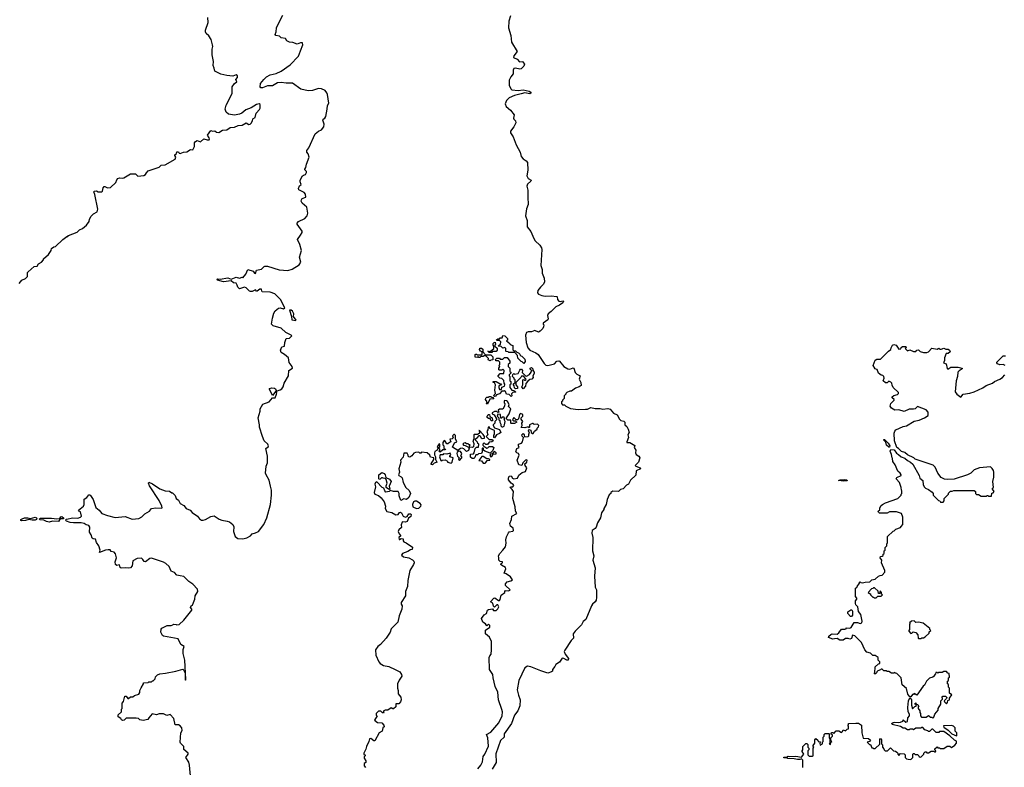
# Model space of a CAD drawing. Extents: x 2240384 to 2404287, y 351326 to 526670.
# Tile 16 of 256: x 2261198 to 2272829, y 380019 to 388850. Entities that reach past the tile are written whole.
import ezdxf

# ---------------------------------------------------------------- set-up
doc = ezdxf.new("R2010")
doc.units = 0

msp = doc.modelspace()

# ---------------------------------------------------------------- linework, layer by layer
at = {"layer": '0CON20XD'}
for points in [[(2263095, 382280), (2263055, 382288), (2263025, 382318), (2262987, 382337), (2262965, 382390), (2262926, 382426), (2262895, 382443), (2262755, 382489), (2262734, 382486), (2262685, 382446), (2262670, 382450), (2262653, 382475), (2262635, 382489), (2262584, 382486), (2262535, 382458), (2262525, 382400), (2262505, 382377), (2262485, 382370), (2262445, 382377), (2262395, 382372), (2262385, 382380), (2262375, 382410), (2262345, 382403), (2262328, 382415), (2262324, 382445), (2262340, 382495), (2262329, 382539), (2262315, 382559), (2262279, 382569), (2262265, 382587), (2262245, 382589), (2262210, 382585), (2262140, 382555), (2262147, 382583), (2262134, 382634), (2262106, 382676), (2262095, 382712), (2262065, 382717), (2262054, 382724), (2262042, 382765), (2262023, 382795), (2262026, 382855), (2262016, 382876), (2261985, 382884), (2261960, 382900), (2261926, 382906), (2261835, 382905), (2261795, 382910), (2261749, 382925), (2261741, 382938), (2261749, 382951), (2261825, 382966), (2261885, 382961), (2261916, 382974), (2261928, 382985), (2261917, 383037), (2261900, 383045), (2261893, 383057), (2261950, 383105), (2261958, 383125), (2261960, 383185), (2261993, 383207), (2262015, 383238), (2262025, 383238), (2262035, 383228), (2262065, 383182), (2262096, 383086), (2262135, 383056), (2262168, 383018), (2262235, 382994), (2262325, 382971), (2262445, 382980), (2262525, 382949), (2262605, 382958), (2262641, 382979), (2262676, 383014), (2262732, 383045), (2262756, 383074), (2262805, 383084), (2262875, 383080), (2262880, 383085), (2262877, 383105), (2262845, 383172), (2262730, 383345), (2262720, 383375), (2262722, 383388), (2262766, 383366), (2262855, 383307), (2262915, 383283), (2262969, 383279), (2262995, 383260), (2263005, 383260), (2263035, 383230), (2263048, 383195), (2263074, 383174), (2263092, 383135), (2263135, 383110), (2263166, 383076), (2263210, 383055), (2263235, 383028), (2263298, 382985), (2263322, 382955), (2263345, 382940), (2263365, 382937), (2263394, 382946), (2263455, 382982), (2263495, 382990), (2263555, 382950), (2263585, 382938), (2263648, 382928), (2263677, 382917), (2263715, 382886), (2263729, 382859), (2263723, 382803), (2263744, 382745), (2263775, 382723), (2263835, 382718), (2263882, 382728), (2263926, 382754), (2263945, 382778), (2263985, 382788), (2264020, 382805), (2264082, 382885), (2264117, 382965), (2264159, 383125), (2264173, 383235), (2264173, 383293), (2264162, 383338), (2264145, 383410), (2264108, 383475), (2264103, 383495), (2264110, 383575), (2264127, 383615), (2264126, 383695), (2264107, 383785), (2264135, 383804), (2264138, 383815), (2264128, 383835), (2264086, 383875), (2264065, 383928), (2264029, 384035), (2264030, 384065), (2264017, 384145), (2264040, 384225), (2264037, 384255), (2264071, 384309), (2264145, 384337), (2264185, 384382), (2264215, 384384), (2264232, 384425), (2264234, 384444), (2264225, 384460), (2264185, 384410), (2264148, 384485), (2264150, 384495), (2264175, 384502), (2264208, 384498), (2264219, 384489), (2264232, 384462), (2264275, 384477), (2264295, 384491), (2264311, 384515), (2264322, 384555), (2264374, 384645), (2264379, 384705), (2264421, 384735), (2264415, 384754), (2264381, 384801), (2264372, 384855), (2264325, 384897), (2264287, 384917), (2264278, 384945), (2264296, 384984), (2264326, 384995), (2264329, 385035), (2264344, 385086), (2264385, 385088), (2264412, 385115), (2264404, 385125), (2264343, 385153), (2264285, 385206), (2264194, 385235), (2264174, 385255), (2264183, 385325), (2264201, 385385), (2264215, 385409), (2264255, 385443), (2264275, 385445), (2264315, 385435), (2264330, 385445), (2264277, 385545), (2264210, 385610), (2264155, 385633), (2264064, 385634), (2264057, 385645), (2264056, 385666), (2264034, 385666), (2264005, 385643), (2263994, 385644), (2263985, 385660), (2263945, 385640), (2263925, 385639), (2263911, 385645), (2263875, 385682), (2263855, 385690), (2263795, 385670), (2263775, 385690), (2263766, 385715), (2263755, 385737), (2263725, 385741), (2263695, 385764), (2263605, 385754), (2263535, 385774), (2263530, 385785), (2263535, 385790), (2263565, 385786), (2263655, 385801), (2263695, 385783), (2263755, 385810), (2263795, 385798), (2263825, 385810), (2263835, 385800), (2263871, 385845), (2263892, 385898), (2263955, 385881), (2263972, 385855), (2263985, 385850), (2263995, 385890), (2264055, 385902), (2264084, 385936), (2264092, 385938), (2264127, 385937), (2264265, 385897), (2264365, 385888), (2264416, 385904), (2264500, 385955), (2264518, 385985), (2264504, 386045), (2264526, 386125), (2264506, 386195), (2264478, 386255), (2264514, 386305), (2264533, 386335), (2264533, 386353), (2264477, 386435), (2264477, 386445), (2264493, 386465), (2264567, 386503), (2264594, 386535), (2264602, 386565), (2264591, 386635), (2264535, 386684), (2264524, 386705), (2264526, 386724), (2264535, 386737), (2264580, 386755), (2264575, 386790), (2264558, 386808), (2264495, 386840), (2264490, 386855), (2264505, 386888), (2264522, 386905), (2264510, 386935), (2264513, 386955), (2264538, 387005), (2264550, 387015), (2264575, 387021), (2264588, 387045), (2264586, 387056), (2264567, 387075), (2264567, 387085), (2264580, 387105), (2264586, 387145), (2264618, 387225), (2264607, 387265), (2264591, 387285), (2264591, 387305), (2264614, 387336), (2264687, 387503), (2264728, 387535), (2264765, 387548), (2264791, 387585), (2264794, 387615), (2264778, 387665), (2264782, 387675), (2264804, 387686), (2264814, 387705), (2264829, 387795), (2264834, 387835), (2264848, 387865), (2264834, 387965), (2264828, 387985), (2264805, 388015), (2264765, 388035), (2264727, 388037), (2264655, 388013), (2264605, 388011), (2264521, 388031), (2264421, 388101), (2264345, 388101), (2264285, 388110), (2264243, 388105), (2264185, 388069), (2264125, 388067), (2264065, 388044), (2264048, 388045), (2264037, 388055), (2264044, 388095), (2264081, 388145), (2264113, 388175), (2264155, 388197), (2264226, 388216), (2264285, 388240), (2264394, 388316), (2264492, 388418), (2264514, 388484), (2264541, 388555), (2264537, 388577), (2264515, 388578), (2264475, 388561), (2264425, 388582), (2264385, 388583), (2264355, 388602), (2264339, 388629), (2264285, 388634), (2264266, 388656), (2264223, 388665), (2264216, 388675), (2264228, 388705), (2264231, 388755), (2264238, 388775), (2264308, 388902)], [(2263075, 387288), (2263082, 387272), (2263095, 387270), (2263132, 387285), (2263172, 387288), (2263215, 387317), (2263245, 387313), (2263263, 387353), (2263262, 387395), (2263275, 387412), (2263295, 387422), (2263335, 387408), (2263375, 387442), (2263412, 387432), (2263438, 387432), (2263442, 387438), (2263438, 387455), (2263418, 387485), (2263455, 387540), (2263475, 387532), (2263505, 387538), (2263523, 387523), (2263552, 387518), (2263594, 387546), (2263645, 387547), (2263685, 387578), (2263735, 387582), (2263778, 387602), (2263827, 387603), (2263875, 387630), (2263905, 387612), (2263920, 387615), (2263933, 387627), (2263948, 387655), (2263952, 387678), (2263980, 387695), (2263990, 387745), (2264032, 387788), (2264038, 387805), (2264037, 387847), (2264025, 387857), (2263995, 387847), (2263931, 387809), (2263870, 387785), (2263823, 387747), (2263796, 387734), (2263735, 387724), (2263665, 387734), (2263636, 387756), (2263626, 387795), (2263639, 387841), (2263709, 387979), (2263708, 388055), (2263735, 388098), (2263762, 388115), (2263752, 388145), (2263772, 388168), (2263772, 388185), (2263755, 388197), (2263715, 388183), (2263645, 388190), (2263575, 388208), (2263502, 388242), (2263497, 388277), (2263483, 388307), (2263487, 388355), (2263471, 388435), (2263472, 388502), (2263480, 388535), (2263477, 388555), (2263458, 388615), (2263431, 388661), (2263402, 388685), (2263393, 388705), (2263394, 388726), (2263426, 388815), (2263422, 388875)], [(2266994, 388895), (2266976, 388834), (2266974, 388755), (2267001, 388665), (2267006, 388585), (2267076, 388475), (2267034, 388425), (2267032, 388405), (2267075, 388382), (2267104, 388354), (2267139, 388355), (2267163, 388325), (2267155, 388302), (2267122, 388268), (2267105, 388264), (2267055, 388276), (2267035, 388272), (2267029, 388255), (2267028, 388212), (2267000, 388175), (2266982, 388135), (2266982, 388075), (2266999, 388035), (2267013, 388023), (2267085, 388012), (2267145, 388020), (2267215, 388007), (2267235, 387995), (2267241, 387985), (2267225, 387975), (2267165, 387986), (2267122, 387975)], [(2267122, 387975), (2267045, 387955), (2266982, 387925), (2266948, 387895), (2266934, 387855), (2266946, 387825), (2266995, 387782), (2267041, 387725), (2267032, 387685), (2267035, 387675), (2267056, 387655), (2267057, 387633), (2267035, 387585), (2266996, 387535), (2266994, 387515), (2267027, 387465), (2267062, 387372), (2267109, 387285), (2267122, 387235), (2267146, 387205), (2267182, 387182), (2267198, 387165), (2267199, 387071), (2267189, 387005), (2267206, 386976), (2267241, 386955), (2267237, 386943), (2267195, 386909), (2267188, 386885), (2267202, 386835), (2267200, 386735), (2267206, 386685), (2267204, 386665), (2267184, 386615), (2267174, 386535), (2267194, 386476), (2267194, 386405), (2267237, 386347), (2267271, 386265), (2267289, 386239), (2267343, 386185), (2267362, 386155), (2267367, 386135), (2267356, 385945), (2267371, 385901), (2267369, 385855), (2267395, 385795), (2267397, 385755), (2267385, 385725), (2267349, 385691), (2267319, 385651), (2267313, 385623), (2267326, 385606), (2267365, 385591), (2267406, 385584), (2267475, 385590), (2267542, 385582), (2267548, 385575), (2267550, 385545), (2267565, 385527), (2267585, 385523), (2267615, 385530), (2267622, 385525), (2267613, 385505), (2267575, 385476), (2267531, 385459), (2267477, 385403), (2267439, 385375), (2267432, 385355), (2267440, 385315), (2267436, 385305), (2267380, 385265), (2267380, 385255), (2267390, 385245), (2267387, 385223), (2267376, 385204), (2267345, 385172), (2267325, 385158), (2267285, 385177), (2267245, 385164), (2267205, 385164), (2267184, 385155), (2267175, 385125), (2267182, 385035), (2267199, 384975), (2267225, 384946), (2267295, 384916), (2267323, 384895), (2267395, 384789), (2267415, 384770), (2267435, 384766), (2267515, 384786), (2267544, 384815), (2267565, 384822), (2267576, 384816), (2267624, 384755), (2267675, 384724), (2267695, 384720), (2267735, 384736), (2267743, 384733), (2267761, 384681), (2267781, 384661), (2267818, 384645), (2267806, 384605), (2267826, 384565), (2267832, 384528), (2267808, 384512), (2267765, 384496), (2267715, 384463), (2267695, 384462), (2267660, 384445), (2267650, 384435), (2267650, 384425), (2267630, 384405), (2267630, 384375), (2267610, 384355), (2267610, 384345), (2267600, 384335), (2267600, 384315), (2267612, 384302), (2267635, 384300), (2267650, 384285), (2267705, 384258), (2267795, 384246), (2267881, 384249), (2267905, 384250), (2267945, 384269), (2267995, 384256), (2268055, 384256), (2268085, 384249), (2268146, 384256), (2268175, 384248), (2268214, 384204), (2268255, 384182), (2268285, 384130), (2268300, 384115), (2268336, 384106), (2268346, 384096), (2268346, 384066), (2268370, 384045), (2268386, 384015), (2268396, 383974), (2268383, 383945), (2268388, 383915), (2268370, 383865), (2268372, 383855), (2268405, 383854), (2268465, 383820), (2268458, 383795), (2268476, 383766), (2268472, 383735), (2268482, 383715), (2268513, 383693), (2268522, 383675), (2268507, 383625), (2268470, 383585), (2268478, 383575), (2268527, 383555), (2268530, 383545), (2268481, 383519), (2268475, 383470), (2268415, 383410), (2268390, 383365), (2268365, 383350), (2268325, 383310), (2268295, 383300), (2268272, 383278), (2268205, 383280), (2268180, 383265), (2268180, 383255), (2268163, 383237), (2268138, 383182), (2268127, 383123), (2268100, 383075), (2268100, 383065), (2268072, 383025), (2268058, 382965), (2268023, 382907), (2268008, 382855), (2267995, 382838), (2267972, 382825), (2267962, 382815), (2267958, 382785), (2267968, 382735), (2267963, 382575), (2267980, 382515), (2267970, 382465), (2267997, 382375), (2267988, 382275), (2267998, 382145), (2268010, 382115), (2268012, 382025), (2268008, 381995), (2267996, 381974), (2267964, 381946), (2267952, 381928), (2267886, 381764), (2267855, 381740), (2267835, 381700), (2267758, 381625), (2267738, 381595), (2267742, 381545), (2267712, 381515), (2267636, 381404), (2267630, 381385), (2267641, 381355), (2267682, 381305), (2267676, 381285), (2267663, 381283), (2267625, 381306), (2267605, 381308), (2267575, 381262), (2267530, 381235), (2267520, 381210), (2267493, 381175), (2267492, 381155), (2267480, 381145), (2267435, 381132), (2267355, 381158), (2267236, 381206), (2267195, 381212), (2267165, 381192), (2267096, 381045), (2267074, 380935), (2267089, 380869), (2267111, 380815), (2267107, 380743), (2267084, 380685), (2267045, 380636), (2267009, 380535), (2266922, 380415), (2266921, 380375), (2266878, 380335), (2266823, 380177), (2266828, 380075), (2266781, 379995)], [(2261192, 385735), (2261225, 385772), (2261267, 385793), (2261290, 385815), (2261290, 385865), (2261297, 385873), (2261370, 385935), (2261405, 385940), (2261422, 385968), (2261456, 385984), (2261480, 386015), (2261480, 386025), (2261538, 386075), (2261568, 386122), (2261575, 386148), (2261603, 386167), (2261622, 386172), (2261707, 386253), (2261755, 386290), (2261765, 386290), (2261775, 386300), (2261875, 386342), (2261903, 386367), (2261940, 386385), (2261986, 386424), (2262020, 386465), (2262022, 386495), (2262041, 386529), (2262070, 386555), (2262115, 386580), (2262122, 386612), (2262086, 386786), (2262072, 386815), (2262080, 386825), (2262105, 386828), (2262126, 386816), (2262167, 386815), (2262178, 386825), (2262183, 386865), (2262195, 386881), (2262205, 386881), (2262235, 386862), (2262272, 386868), (2262333, 386927), (2262345, 386960), (2262357, 386973), (2262375, 386980), (2262415, 386977), (2262429, 386981), (2262505, 387030), (2262565, 387028), (2262595, 387002), (2262665, 387008), (2262685, 387022), (2262695, 387042), (2262716, 387064), (2262845, 387108), (2262870, 387130), (2262915, 387137), (2263035, 387203), (2263043, 387225), (2263029, 387245), (2263029, 387255), (2263050, 387270), (2263055, 387289), (2263075, 387288)], [(2264455, 385297), (2264465, 385300), (2264433, 385345), (2264438, 385375), (2264421, 385405), (2264405, 385420), (2264385, 385420), (2264409, 385345), (2264414, 385305), (2264455, 385297)], [(2267155, 384790), (2267135, 384810), (2267122, 384812), (2267082, 384852), (2267080, 384885), (2267048, 384918), (2266975, 384920), (2266967, 384927), (2266945, 384930), (2266940, 384935), (2266940, 384965), (2266928, 384978), (2266905, 384970), (2266885, 384990), (2266852, 384992), (2266865, 385010), (2266878, 385012), (2266880, 385045), (2266865, 385060), (2266835, 385060), (2266832, 385068), (2266845, 385080), (2266865, 385080), (2266875, 385090), (2266898, 385092), (2266905, 385120), (2266930, 385115), (2266960, 385085), (2266960, 385065), (2266950, 385055), (2266990, 385025), (2266992, 385012), (2267025, 385000), (2267022, 384952), (2267035, 384940), (2267055, 384940), (2267072, 384922), (2267090, 384915), (2267105, 384900), (2267110, 384885), (2267130, 384875), (2267165, 384840), (2267169, 384811), (2267155, 384790)], [(2266775, 384920), (2266745, 384920), (2266730, 384935), (2266735, 384940), (2266740, 384930), (2266755, 384930), (2266800, 384965), (2266800, 384995), (2266790, 385005), (2266790, 385025), (2266802, 385038), (2266815, 385040), (2266820, 385015), (2266810, 385005), (2266810, 384995), (2266838, 384968), (2266840, 384945), (2266825, 384930), (2266785, 384930), (2266775, 384920)], [(2272687, 383547), (2272665, 383570), (2272535, 383557), (2272475, 383533), (2272432, 383495), (2272395, 383473), (2272236, 383424), (2272155, 383417), (2272124, 383424), (2272085, 383442), (2272044, 383494), (2272012, 383565), (2271988, 383588), (2271778, 383658), (2271760, 383675), (2271685, 383710), (2271656, 383736), (2271615, 383750), (2271580, 383785), (2271560, 383795), (2271532, 383875), (2271528, 383965), (2271535, 383990), (2271548, 384005), (2271634, 384046), (2271675, 384054), (2271764, 384106), (2271825, 384119), (2271885, 384148), (2271930, 384175), (2271930, 384215), (2271905, 384240), (2271805, 384282), (2271775, 384253), (2271755, 384248), (2271705, 384248), (2271645, 384223), (2271585, 384240), (2271535, 384238), (2271515, 384248), (2271495, 384260), (2271482, 384285), (2271490, 384315), (2271530, 384355), (2271527, 384365), (2271503, 384385), (2271504, 384395), (2271525, 384412), (2271566, 384424), (2271578, 384435), (2271578, 384445), (2271518, 384505), (2271503, 384533), (2271500, 384555), (2271489, 384569), (2271465, 384580), (2271445, 384562), (2271425, 384562), (2271398, 384585), (2271410, 384615), (2271407, 384637), (2271395, 384648), (2271375, 384650), (2271344, 384674), (2271328, 384718), (2271300, 384725), (2271300, 384735), (2271282, 384765), (2271305, 384830), (2271325, 384840), (2271365, 384840), (2271460, 384935), (2271490, 384955), (2271492, 384975), (2271510, 385005), (2271525, 385012), (2271550, 385005), (2271585, 384960), (2271608, 384962), (2271612, 384978), (2271625, 384990), (2271665, 384988), (2271670, 384975), (2271660, 384965), (2271685, 384940), (2271715, 384952), (2271755, 384930), (2271785, 384930), (2271795, 384948), (2271815, 384952), (2271835, 384930), (2271875, 384918), (2271915, 384920), (2271932, 384928), (2271975, 384968), (2272035, 384960), (2272055, 384970), (2272068, 384958), (2272085, 384957), (2272115, 384968), (2272137, 384957), (2272167, 384957), (2272182, 384945), (2272188, 384925), (2272165, 384908), (2272142, 384905), (2272124, 384855), (2272124, 384825), (2272112, 384795), (2272144, 384784), (2272155, 384730), (2272163, 384723), (2272196, 384744), (2272284, 384744), (2272330, 384735), (2272330, 384725), (2272297, 384703), (2272282, 384685), (2272278, 384635), (2272260, 384585), (2272250, 384455), (2272268, 384425), (2272315, 384392), (2272343, 384427), (2272423, 384437), (2272474, 384456), (2272575, 384503), (2272615, 384529), (2272688, 384555), (2272712, 384575), (2272775, 384603), (2272808, 384625), (2272834, 384656)], [(2266755, 384822), (2266732, 384832), (2266738, 384848), (2266705, 384880), (2266685, 384880), (2266675, 384870), (2266645, 384870), (2266635, 384860), (2266625, 384860), (2266615, 384870), (2266605, 384860), (2266580, 384865), (2266580, 384895), (2266585, 384900), (2266595, 384900), (2266605, 384890), (2266655, 384890), (2266660, 384895), (2266660, 384925), (2266642, 384935), (2266630, 384955), (2266632, 384968), (2266655, 384970), (2266668, 384958), (2266670, 384925), (2266702, 384892), (2266765, 384890), (2266788, 384868), (2266788, 384832), (2266765, 384830), (2266755, 384822)], [(2267005, 384400), (2266982, 384422), (2266950, 384425), (2266938, 384458), (2266925, 384470), (2266918, 384462), (2266895, 384460), (2266865, 384430), (2266832, 384418), (2266818, 384402), (2266805, 384400), (2266800, 384405), (2266802, 384418), (2266820, 384435), (2266812, 384475), (2266820, 384535), (2266805, 384560), (2266790, 384565), (2266792, 384578), (2266827, 384577), (2266875, 384550), (2266888, 384548), (2266878, 384532), (2266860, 384525), (2266858, 384505), (2266865, 384480), (2266888, 384482), (2266892, 384508), (2266925, 384522), (2266930, 384535), (2266930, 384545), (2266920, 384555), (2266918, 384588), (2266895, 384610), (2266870, 384615), (2266850, 384635), (2266850, 384645), (2266875, 384670), (2266918, 384672), (2266920, 384705), (2266905, 384720), (2266895, 384710), (2266865, 384710), (2266860, 384715), (2266860, 384735), (2266870, 384755), (2266860, 384765), (2266870, 384775), (2266870, 384805), (2266855, 384820), (2266822, 384822), (2266820, 384835), (2266835, 384850), (2266865, 384850), (2266875, 384840), (2266905, 384840), (2266925, 384860), (2266955, 384860), (2266987, 384817), (2266987, 384793), (2266970, 384775), (2266970, 384755), (2266990, 384735), (2266990, 384695), (2267000, 384685), (2267000, 384675), (2266980, 384655), (2266980, 384645), (2266990, 384635), (2266990, 384585), (2267000, 384575), (2267000, 384545), (2266990, 384535), (2266990, 384505), (2267012, 384472), (2267035, 384470), (2267060, 384455), (2267055, 384450), (2267022, 384448), (2267008, 384432), (2267010, 384405), (2267005, 384400)], [(2272840, 384765), (2272815, 384778), (2272775, 384772), (2272750, 384785), (2272740, 384795), (2272740, 384805), (2272815, 384880), (2272845, 384880)], [(2267145, 384490), (2267130, 384515), (2267140, 384535), (2267140, 384595), (2267155, 384600), (2267165, 384590), (2267175, 384590), (2267180, 384595), (2267178, 384608), (2267148, 384638), (2267125, 384640), (2267118, 384622), (2267060, 384565), (2267060, 384535), (2267080, 384515), (2267080, 384495), (2267055, 384490), (2267042, 384502), (2267040, 384525), (2267030, 384535), (2267032, 384548), (2267050, 384565), (2267050, 384595), (2267040, 384605), (2267040, 384615), (2267020, 384635), (2267022, 384658), (2267035, 384670), (2267042, 384662), (2267085, 384670), (2267105, 384710), (2267115, 384720), (2267125, 384720), (2267138, 384705), (2267132, 384682), (2267172, 384642), (2267185, 384640), (2267220, 384660), (2267240, 384685), (2267240, 384695), (2267250, 384705), (2267232, 384712), (2267230, 384735), (2267245, 384740), (2267258, 384725), (2267262, 384702), (2267276, 384685), (2267275, 384670), (2267260, 384645), (2267262, 384625), (2267248, 384605), (2267225, 384600), (2267200, 384580), (2267178, 384552), (2267175, 384520), (2267145, 384490)], [(2266609, 380000), (2266645, 380043), (2266666, 380085), (2266672, 380145), (2266694, 380175), (2266735, 380270), (2266727, 380365), (2266714, 380405), (2266765, 380434), (2266857, 380545), (2266896, 380625), (2266901, 380675), (2266895, 380702), (2266856, 380815), (2266846, 380905), (2266814, 380975), (2266790, 381075), (2266789, 381115), (2266746, 381175), (2266744, 381316), (2266750, 381335), (2266768, 381355), (2266772, 381405), (2266770, 381505), (2266748, 381555), (2266700, 381595), (2266700, 381640), (2266750, 381675), (2266750, 381695), (2266735, 381710), (2266715, 381690), (2266700, 381715), (2266668, 381735), (2266653, 381775), (2266685, 381820), (2266713, 381837), (2266724, 381875), (2266735, 381883), (2266785, 381890), (2266795, 381870), (2266825, 381870), (2266845, 381890), (2266857, 381915), (2266847, 381937), (2266833, 381937), (2266805, 381910), (2266794, 381924), (2266787, 381957), (2266758, 381975), (2266798, 382015), (2266810, 382020), (2266855, 381988), (2266865, 381988), (2266875, 382000), (2266885, 382052), (2266928, 382082), (2266928, 382095), (2266935, 382108), (2266974, 382104), (2266989, 382111), (2266992, 382115), (2266936, 382166), (2266936, 382185), (2266955, 382209), (2267000, 382220), (2267018, 382235), (2266995, 382267), (2266944, 382304), (2266922, 382312), (2266942, 382365), (2266935, 382378), (2266888, 382405), (2266880, 382415), (2266885, 382428), (2266900, 382435), (2266900, 382445), (2266875, 382450), (2266857, 382465), (2266860, 382495), (2266853, 382515), (2266868, 382545), (2266907, 382583), (2266935, 382625), (2266944, 382665), (2266941, 382705), (2266947, 382743), (2266972, 382788), (2266981, 382799), (2267025, 382808), (2267032, 382815), (2267026, 382845), (2266996, 382866), (2266987, 382897), (2267006, 382945), (2267013, 382987), (2267072, 383015), (2267054, 383045), (2267051, 383095), (2267022, 383195), (2267031, 383275), (2267015, 383302), (2266992, 383325), (2266995, 383330), (2267025, 383333), (2267036, 383346), (2267029, 383359), (2267004, 383374), (2266973, 383415), (2266971, 383435), (2266982, 383458), (2267005, 383460), (2267021, 383435), (2267035, 383428), (2267077, 383433), (2267095, 383468), (2267135, 383502), (2267175, 383514), (2267188, 383555), (2267169, 383585), (2267167, 383603), (2267187, 383625), (2267192, 383645), (2267185, 383650), (2267172, 383645), (2267142, 383615), (2267128, 383582), (2267095, 383590), (2267076, 383645), (2267097, 383705), (2267090, 383725), (2267072, 383732), (2267060, 383745), (2267070, 383785), (2267100, 383795), (2267090, 383815), (2267092, 383835), (2267125, 383848), (2267138, 383865), (2267150, 383915), (2267132, 383932), (2267130, 383945), (2267145, 383960), (2267157, 383947), (2267162, 383922), (2267205, 383928), (2267212, 383935), (2267212, 383955), (2267220, 383965), (2267210, 383995), (2267212, 384008), (2267235, 384000), (2267242, 383972), (2267255, 383960), (2267265, 383962), (2267281, 383989), (2267310, 384015), (2267310, 384025), (2267325, 384040), (2267330, 384055), (2267315, 384072), (2267275, 384070), (2267265, 384080), (2267255, 384080), (2267220, 384065), (2267220, 384035), (2267215, 384030), (2267205, 384040), (2267165, 384027), (2267122, 384032), (2267132, 384058), (2267130, 384085), (2267142, 384105), (2267122, 384132), (2267120, 384145), (2267140, 384165), (2267140, 384185), (2267115, 384200), (2267102, 384188), (2267090, 384135), (2267078, 384122), (2267062, 384122), (2267035, 384150), (2267020, 384125), (2267032, 384112), (2267055, 384110), (2267070, 384095), (2267045, 384080), (2267005, 384080), (2267000, 384085), (2266998, 384118), (2266965, 384120), (2266950, 384135), (2266950, 384145), (2266980, 384195), (2267000, 384255), (2266972, 384282), (2266980, 384305), (2266959, 384339), (2266947, 384347), (2266925, 384350), (2266920, 384345), (2266920, 384325), (2266930, 384315), (2266927, 384283), (2266905, 384250), (2266865, 384250), (2266852, 384238), (2266860, 384215), (2266845, 384210), (2266835, 384220), (2266805, 384220), (2266780, 384205), (2266780, 384195), (2266803, 384183), (2266832, 384135), (2266830, 384125), (2266810, 384105), (2266810, 384085), (2266790, 384065), (2266790, 384055), (2266805, 384030), (2266865, 384010), (2266880, 383975), (2266865, 383960), (2266830, 383945), (2266805, 383910), (2266800, 383915), (2266800, 383945), (2266808, 383952), (2266807, 383997), (2266752, 384022), (2266745, 384040), (2266732, 384038), (2266730, 384005), (2266718, 383985), (2266730, 383945), (2266710, 383925), (2266742, 383892), (2266785, 383890), (2266790, 383875), (2266777, 383863), (2266745, 383860), (2266725, 383832), (2266705, 383832), (2266685, 383850), (2266670, 383835), (2266670, 383825), (2266682, 383812), (2266715, 383788), (2266729, 383791), (2266745, 383810), (2266785, 383810), (2266800, 383795), (2266788, 383762), (2266769, 383741), (2266755, 383730), (2266693, 383753), (2266678, 383765), (2266678, 383788), (2266665, 383790), (2266660, 383785), (2266662, 383745), (2266653, 383727), (2266618, 383722), (2266605, 383710), (2266585, 383710), (2266573, 383677), (2266562, 383668), (2266545, 383668), (2266524, 383684), (2266522, 383718), (2266557, 383723), (2266568, 383732), (2266578, 383785), (2266595, 383800), (2266618, 383802), (2266620, 383835), (2266610, 383845), (2266608, 383858), (2266585, 383880), (2266582, 383898), (2266607, 383913), (2266625, 383940), (2266635, 383940), (2266651, 383911), (2266663, 383903), (2266690, 383905), (2266690, 383925), (2266675, 383952), (2266625, 384000), (2266620, 383995), (2266630, 383990), (2266630, 383965), (2266625, 383960), (2266605, 383950), (2266568, 383952), (2266562, 383945), (2266562, 383895), (2266550, 383875), (2266562, 383845), (2266560, 383805), (2266545, 383798), (2266515, 383800), (2266510, 383815), (2266518, 383828), (2266505, 383830), (2266495, 383840), (2266475, 383840), (2266462, 383852), (2266445, 383848), (2266432, 383835), (2266440, 383825), (2266462, 383822), (2266500, 383800), (2266508, 383788), (2266499, 383761), (2266475, 383748), (2266445, 383779), (2266425, 383790), (2266404, 383786), (2266375, 383760), (2266312, 383802), (2266335, 383850), (2266362, 383865), (2266348, 383898), (2266345, 383940), (2266335, 383950), (2266325, 383950), (2266312, 383935), (2266318, 383912), (2266305, 383900), (2266280, 383895), (2266290, 383865), (2266276, 383854), (2266255, 383840), (2266245, 383840), (2266225, 383872), (2266212, 383878), (2266203, 383867), (2266198, 383855), (2266198, 383828), (2266208, 383815), (2266210, 383785), (2266228, 383778), (2266225, 383770), (2266195, 383770), (2266165, 383740), (2266150, 383755), (2266160, 383765), (2266160, 383775), (2266150, 383785), (2266150, 383795), (2266160, 383805), (2266160, 383835), (2266152, 383838), (2266130, 383805), (2266140, 383795), (2266130, 383765), (2266102, 383748), (2266098, 383735), (2266098, 383708), (2266110, 383685), (2266108, 383655), (2266120, 383630), (2266130, 383625), (2266095, 383610), (2266075, 383592), (2266060, 383595), (2266060, 383605), (2266090, 383655), (2266090, 383675), (2266051, 383681), (2266042, 383705), (2266010, 383735), (2265945, 383740), (2265935, 383730), (2265925, 383730), (2265915, 383740), (2265874, 383736), (2265855, 383730), (2265832, 383698), (2265805, 383682), (2265790, 383685), (2265788, 383705), (2265775, 383728), (2265735, 383728), (2265729, 383681), (2265698, 383645), (2265700, 383625), (2265676, 383546), (2265683, 383505), (2265673, 383475), (2265678, 383465), (2265705, 383451), (2265717, 383437), (2265729, 383385)], [(2266725, 384310), (2266712, 384312), (2266720, 384335), (2266700, 384365), (2266705, 384380), (2266715, 384390), (2266735, 384390), (2266745, 384400), (2266765, 384400), (2266775, 384390), (2266788, 384388), (2266798, 384372), (2266752, 384368), (2266725, 384310)], [(2266785, 384110), (2266772, 384112), (2266760, 384125), (2266758, 384138), (2266735, 384140), (2266722, 384152), (2266720, 384165), (2266730, 384175), (2266732, 384188), (2266748, 384188), (2266752, 384162), (2266780, 384145), (2266785, 384110)], [(2266895, 384040), (2266905, 384042), (2266920, 384050), (2266927, 384063), (2266932, 384105), (2266922, 384128), (2266930, 384135), (2266920, 384145), (2266920, 384155), (2266905, 384160), (2266888, 384142), (2266882, 384142), (2266878, 384188), (2266845, 384190), (2266840, 384165), (2266860, 384145), (2266860, 384125), (2266870, 384115), (2266870, 384095), (2266882, 384072), (2266883, 384053), (2266895, 384040)], [(2271475, 383800), (2271465, 383800), (2271437, 383825), (2271428, 383858), (2271405, 383882), (2271405, 383890), (2271415, 383890), (2271457, 383847), (2271477, 383815), (2271475, 383800)], [(2266295, 383612), (2266307, 383623), (2266320, 383675), (2266280, 383685), (2266278, 383695), (2266290, 383715), (2266285, 383730), (2266245, 383718), (2266205, 383720), (2266195, 383710), (2266165, 383710), (2266158, 383685), (2266172, 383642), (2266185, 383640), (2266193, 383647), (2266225, 383652), (2266250, 383635), (2266252, 383622), (2266295, 383612)], [(2266395, 383643), (2266420, 383675), (2266420, 383685), (2266410, 383695), (2266420, 383725), (2266405, 383750), (2266385, 383752), (2266365, 383740), (2266360, 383725), (2266370, 383695), (2266390, 383675), (2266383, 383655), (2266395, 383643)], [(2266765, 383688), (2266775, 383690), (2266792, 383718), (2266828, 383722), (2266828, 383735), (2266802, 383748), (2266778, 383722), (2266762, 383718), (2266752, 383705), (2266765, 383688)], [(2270415, 380112), (2270385, 380110), (2270345, 380120), (2270272, 380122), (2270252, 380132), (2270225, 380130), (2270223, 380137), (2270255, 380140), (2270275, 380152), (2270295, 380148), (2270365, 380152), (2270435, 380140), (2270460, 380175), (2270440, 380205), (2270440, 380215), (2270450, 380225), (2270450, 380265), (2270485, 380300), (2270495, 380300), (2270508, 380288), (2270510, 380255), (2270520, 380245), (2270520, 380225), (2270510, 380215), (2270510, 380165), (2270525, 380152), (2270565, 380150), (2270570, 380155), (2270570, 380245), (2270580, 380255), (2270570, 380265), (2270570, 380275), (2270590, 380305), (2270590, 380345), (2270602, 380358), (2270628, 380338), (2270632, 380322), (2270658, 380318), (2270650, 380305), (2270655, 380280), (2270680, 380295), (2270680, 380315), (2270690, 380325), (2270690, 380375), (2270700, 380385), (2270702, 380408), (2270715, 380420), (2270755, 380420), (2270760, 380415), (2270760, 380365), (2270770, 380355), (2270770, 380305), (2270760, 380295), (2270775, 380290), (2270780, 380315), (2270790, 380325), (2270780, 380335), (2270780, 380365), (2270800, 380385), (2270798, 380398), (2270780, 380415), (2270792, 380428), (2270805, 380430), (2270815, 380420), (2270845, 380450), (2270875, 380450), (2270905, 380430), (2270918, 380442), (2270925, 380460), (2270955, 380450), (2270972, 380468), (2270988, 380472), (2270990, 380505), (2270980, 380515), (2270990, 380525), (2270990, 380535), (2271075, 380540), (2271105, 380540), (2271142, 380515), (2271147, 380425), (2271163, 380363), (2271225, 380360), (2271248, 380338), (2271238, 380322), (2271210, 380315), (2271235, 380290), (2271248, 380288), (2271265, 380250), (2271275, 380250), (2271285, 380240), (2271305, 380240), (2271358, 380292), (2271360, 380355), (2271365, 380360), (2271380, 380345), (2271380, 380295), (2271390, 380285), (2271390, 380255), (2271408, 380238), (2271410, 380225), (2271422, 380212), (2271448, 380212), (2271485, 380250), (2271522, 380212), (2271545, 380210), (2271558, 380198), (2271570, 380185), (2271572, 380172), (2271585, 380160), (2271605, 380180), (2271648, 380178), (2271660, 380165), (2271660, 380135), (2271675, 380120), (2271695, 380113), (2271725, 380110), (2271750, 380135), (2271750, 380175), (2271755, 380180), (2271765, 380180), (2271775, 380170), (2271805, 380170), (2271820, 380155), (2271822, 380142), (2271845, 380140), (2271880, 380175), (2271880, 380185), (2271895, 380200), (2271905, 380200), (2271915, 380190), (2271935, 380190), (2271965, 380210), (2271995, 380210), (2272005, 380200), (2272018, 380202), (2272020, 380215), (2272010, 380225), (2272010, 380235), (2272035, 380260), (2272045, 380250), (2272065, 380250), (2272075, 380240), (2272115, 380240), (2272155, 380270), (2272185, 380270), (2272205, 380252), (2272245, 380279), (2272266, 380305), (2272266, 380326), (2272240, 380340), (2272185, 380390), (2272115, 380442), (2272065, 380440), (2272055, 380430), (2272025, 380430), (2271985, 380470), (2271975, 380470), (2271945, 380440), (2271935, 380440), (2271925, 380450), (2271892, 380462), (2271865, 380490), (2271855, 380490), (2271845, 380480), (2271785, 380480), (2271755, 380460), (2271745, 380470), (2271715, 380470), (2271705, 380460), (2271685, 380460), (2271655, 380480), (2271635, 380480), (2271605, 380502), (2271504, 380524), (2271502, 380535), (2271515, 380548), (2271537, 380553), (2271575, 380548), (2271605, 380553), (2271630, 380565), (2271635, 380580), (2271665, 380552), (2271685, 380560), (2271688, 380605), (2271710, 380625), (2271710, 380645), (2271692, 380675), (2271689, 380725), (2271696, 380805), (2271715, 380840), (2271729, 380829), (2271733, 380815), (2271734, 380754), (2271745, 380710), (2271772, 380738), (2271788, 380742), (2271790, 380760), (2271770, 380765), (2271785, 380780), (2271790, 380760), (2271805, 380760), (2271820, 380745), (2271810, 380735), (2271810, 380715), (2271830, 380685), (2271830, 380665), (2271840, 380655), (2271840, 380625), (2271852, 380612), (2271905, 380610), (2271935, 380630), (2271948, 380618), (2271955, 380610), (2271975, 380610), (2271985, 380600), (2271998, 380612), (2272010, 380645), (2272050, 380695), (2272050, 380715), (2272080, 380765), (2272080, 380805), (2272100, 380825), (2272100, 380835), (2272090, 380845), (2272102, 380858), (2272135, 380860), (2272150, 380845), (2272148, 380832), (2272120, 380805), (2272122, 380792), (2272145, 380770), (2272160, 380785), (2272162, 380808), (2272180, 380815), (2272180, 380835), (2272208, 380875), (2272180, 380895), (2272180, 380955), (2272170, 380965), (2272170, 380995), (2272160, 381005), (2272160, 381035), (2272170, 381045), (2272170, 381075), (2272180, 381085), (2272178, 381128), (2272162, 381132), (2272145, 381150), (2272115, 381150), (2272095, 381140), (2272055, 381140), (2272045, 381130), (2272035, 381140), (2272022, 381138), (2272018, 381122), (2272000, 381105), (2272000, 381095), (2271985, 381082), (2271945, 381070), (2271912, 381038), (2271885, 380990), (2271871, 380979), (2271795, 380870), (2271765, 380890), (2271755, 380880), (2271745, 380880), (2271725, 380850), (2271715, 380850), (2271691, 380881), (2271675, 380950), (2271623, 380993), (2271610, 381075), (2271558, 381128), (2271545, 381130), (2271535, 381140), (2271525, 381130), (2271495, 381130), (2271465, 381150), (2271445, 381150), (2271435, 381160), (2271405, 381160), (2271388, 381178), (2271375, 381180), (2271365, 381170), (2271335, 381160), (2271322, 381148), (2271320, 381135), (2271308, 381122), (2271292, 381122), (2271300, 381135), (2271303, 381207), (2271345, 381240), (2271360, 381245), (2271360, 381265), (2271340, 381285), (2271340, 381315), (2271305, 381340), (2271275, 381340), (2271247, 381367), (2271205, 381380), (2271180, 381405), (2271142, 381495), (2271065, 381570), (2271035, 381580), (2271025, 381540), (2271005, 381532), (2270985, 381540), (2270955, 381540), (2270925, 381520), (2270885, 381520), (2270855, 381542), (2270825, 381537), (2270805, 381532), (2270753, 381553), (2270755, 381568), (2270782, 381588), (2270796, 381594), (2270855, 381592), (2270873, 381607), (2270908, 381652), (2270945, 381650), (2270960, 381655), (2270963, 381667), (2271005, 381662), (2271021, 381669), (2271055, 381730), (2271095, 381728), (2271125, 381717), (2271146, 381724), (2271149, 381745), (2271134, 381824), (2271108, 381858), (2271100, 381915), (2271077, 381937), (2271070, 381955), (2271070, 381985), (2271088, 382005), (2271088, 382015), (2271072, 382035), (2271070, 382135), (2271088, 382142), (2271090, 382155), (2271120, 382195), (2271120, 382205), (2271125, 382210), (2271135, 382200), (2271155, 382198), (2271185, 382207), (2271240, 382210), (2271265, 382233), (2271305, 382243), (2271345, 382278), (2271364, 382286), (2271385, 382287), (2271417, 382325), (2271417, 382345), (2271377, 382435), (2271383, 382465), (2271361, 382495), (2271365, 382508), (2271388, 382512), (2271398, 382522), (2271400, 382535), (2271410, 382545), (2271412, 382575), (2271420, 382585), (2271420, 382615), (2271440, 382635), (2271440, 382655), (2271450, 382675), (2271450, 382745), (2271515, 382810), (2271527, 382813), (2271548, 382832), (2271605, 382850), (2271610, 382865), (2271630, 382885), (2271632, 382915), (2271632, 382975), (2271615, 383018), (2271555, 383038), (2271475, 383038), (2271445, 383022), (2271355, 383020), (2271342, 383032), (2271340, 383045), (2271358, 383062), (2271360, 383085), (2271375, 383110), (2271390, 383125), (2271425, 383142), (2271570, 383195), (2271610, 383235), (2271610, 383245), (2271620, 383255), (2271620, 383285), (2271613, 383293), (2271610, 383325), (2271590, 383385), (2271550, 383425), (2271559, 383441), (2271610, 383465), (2271610, 383475), (2271600, 383495), (2271570, 383515), (2271542, 383592), (2271513, 383633), (2271510, 383665), (2271503, 383673), (2271498, 383715), (2271482, 383755), (2271488, 383772), (2271529, 383769), (2271555, 383730), (2271580, 383715), (2271610, 383685), (2271655, 383670), (2271685, 383642), (2271720, 383625), (2271749, 383599), (2271822, 383465), (2271830, 383435), (2271868, 383408), (2271872, 383355), (2271887, 383327), (2271900, 383315), (2271935, 383302), (2271978, 383268), (2271990, 383255), (2271990, 383235), (2272052, 383172), (2272068, 383168), (2272075, 383150), (2272108, 383152), (2272120, 383165), (2272120, 383195), (2272170, 383245), (2272172, 383258), (2272195, 383280), (2272215, 383280), (2272235, 383290), (2272475, 383290), (2272488, 383278), (2272490, 383255), (2272502, 383242), (2272525, 383240), (2272555, 383220), (2272615, 383220), (2272625, 383230), (2272635, 383230), (2272645, 383220), (2272678, 383222), (2272682, 383258), (2272698, 383262), (2272710, 383275), (2272690, 383305), (2272690, 383315), (2272700, 383325), (2272692, 383395), (2272707, 383445), (2272707, 383505), (2272702, 383525), (2272687, 383547)], [(2266695, 383612), (2266705, 383618), (2266719, 383641), (2266750, 383645), (2266750, 383655), (2266735, 383662), (2266715, 383662), (2266675, 383692), (2266658, 383692), (2266623, 383643), (2266655, 383638), (2266675, 383612), (2266695, 383612)], [(2265565, 383300), (2265553, 383303), (2265528, 383325), (2265528, 383345), (2265540, 383375), (2265528, 383418), (2265515, 383430), (2265493, 383433), (2265485, 383440), (2265472, 383438), (2265455, 383422), (2265445, 383420), (2265440, 383425), (2265442, 383475), (2265475, 383500), (2265505, 383488), (2265517, 383475), (2265522, 383442), (2265565, 383422), (2265588, 383395), (2265561, 383339), (2265570, 383305), (2265565, 383300)], [(2265729, 383385), (2265758, 383325), (2265798, 383288), (2265814, 383255), (2265796, 383204), (2265767, 383183), (2265735, 383190), (2265702, 383172), (2265682, 383225), (2265682, 383255), (2265667, 383277), (2265615, 383276), (2265575, 383290), (2265562, 383278), (2265525, 383270), (2265510, 383285), (2265500, 383315), (2265480, 383325), (2265415, 383390), (2265400, 383385), (2265392, 383365), (2265402, 383332), (2265384, 383265), (2265395, 383247), (2265435, 383230), (2265470, 383200), (2265502, 383155), (2265520, 383105), (2265514, 383075), (2265535, 383042), (2265595, 383028), (2265642, 383002), (2265668, 383005), (2265685, 383030), (2265695, 383032), (2265708, 383025), (2265728, 382985), (2265755, 382973), (2265775, 382980), (2265795, 383012), (2265815, 383012), (2265822, 383005), (2265818, 382982), (2265790, 382960), (2265775, 382922), (2265755, 382913), (2265725, 382918), (2265717, 382913), (2265704, 382884), (2265707, 382853), (2265675, 382822), (2265668, 382805), (2265680, 382775), (2265700, 382755), (2265678, 382732), (2265681, 382711), (2265685, 382708), (2265705, 382720), (2265728, 382718), (2265728, 382695), (2265735, 382682), (2265765, 382670), (2265838, 382618), (2265835, 382592), (2265814, 382586), (2265785, 382567), (2265720, 382545), (2265710, 382525), (2265732, 382505), (2265795, 382492), (2265838, 382468), (2265854, 382455), (2265859, 382435), (2265852, 382415), (2265806, 382345), (2265782, 382225), (2265779, 382155), (2265754, 382095), (2265757, 382045), (2265704, 381965), (2265706, 381946), (2265718, 381928), (2265714, 381885), (2265681, 381809), (2265665, 381735), (2265588, 381655), (2265574, 381615), (2265527, 381543), (2265461, 381469), (2265430, 381445), (2265401, 381405), (2265405, 381343), (2265439, 381265), (2265457, 381245), (2265497, 381223), (2265558, 381208), (2265635, 381174), (2265687, 381145), (2265708, 381115), (2265712, 381095), (2265681, 381049), (2265662, 381005), (2265662, 380955), (2265670, 380925), (2265668, 380885), (2265699, 380849), (2265706, 380814), (2265697, 380793), (2265675, 380770), (2265642, 380768), (2265642, 380735), (2265615, 380708), (2265605, 380708), (2265585, 380722), (2265546, 380694), (2265517, 380693), (2265500, 380685), (2265490, 380675), (2265500, 380665), (2265495, 380660), (2265482, 380662), (2265465, 380680), (2265435, 380680), (2265410, 380655), (2265410, 380635), (2265420, 380625), (2265390, 380575), (2265425, 380548), (2265474, 380544), (2265500, 380515), (2265502, 380498), (2265486, 380484), (2265479, 380445), (2265444, 380426), (2265395, 380332), (2265382, 380332), (2265345, 380360), (2265330, 380355), (2265322, 380325), (2265293, 380265), (2265287, 380233), (2265262, 380185), (2265265, 380170), (2265280, 380165), (2265280, 380155), (2265268, 380142), (2265268, 380125), (2265288, 380095), (2265288, 380075), (2265268, 380062), (2265268, 380035), (2265282, 380015)], [(2270935, 383400), (2270870, 383405), (2270890, 383415), (2270945, 383418), (2270970, 383415), (2270975, 383404), (2270935, 383400)], [(2265885, 383076), (2265915, 383081), (2265938, 383105), (2265939, 383119), (2265929, 383135), (2265885, 383162), (2265865, 383163), (2265849, 383155), (2265838, 383125), (2265844, 383094), (2265885, 383076)], [(2261221, 382930), (2261211, 382935), (2261213, 382945), (2261226, 382955), (2261255, 382964), (2261295, 382966), (2261325, 382959), (2261382, 382972), (2261395, 382965), (2261401, 382955), (2261397, 382945), (2261382, 382938), (2261345, 382938), (2261305, 382946), (2261265, 382935), (2261221, 382930)], [(2261545, 382915), (2261513, 382923), (2261485, 382938), (2261435, 382943), (2261432, 382955), (2261445, 382962), (2261575, 382963), (2261635, 382953), (2261674, 382956), (2261685, 382977), (2261695, 382980), (2261717, 382965), (2261715, 382954), (2261676, 382954), (2261655, 382924), (2261586, 382926), (2261545, 382915)], [(2263218, 379875), (2263203, 380045), (2263195, 380080), (2263162, 380135), (2263187, 380173), (2263188, 380185), (2263135, 380230), (2263138, 380265), (2263098, 380305), (2263093, 380317), (2263100, 380425), (2263117, 380455), (2263112, 380485), (2263095, 380510), (2263075, 380522), (2263035, 380520), (2263020, 380595), (2262975, 380642), (2262935, 380632), (2262895, 380650), (2262845, 380650), (2262815, 380640), (2262761, 380649), (2262722, 380605), (2262712, 380585), (2262655, 380570), (2262618, 380578), (2262600, 380595), (2262575, 380600), (2262455, 380600), (2262434, 380576), (2262415, 380570), (2262400, 380580), (2262392, 380595), (2262360, 380615), (2262363, 380637), (2262400, 380675), (2262400, 380705), (2262408, 380715), (2262408, 380775), (2262425, 380798), (2262441, 380859), (2262455, 380860), (2262475, 380832), (2262485, 380830), (2262505, 380850), (2262535, 380850), (2262553, 380867), (2262605, 380882), (2262617, 380903), (2262618, 380925), (2262631, 380959), (2262660, 381005), (2262662, 381018), (2262715, 381020), (2262723, 381027), (2262755, 381030), (2262765, 381040), (2262775, 381040), (2262800, 381065), (2262803, 381087), (2262825, 381112), (2262855, 381124), (2262919, 381132), (2263042, 381155), (2263125, 381180), (2263138, 381168), (2263152, 381132), (2263154, 381055), (2263155, 381050), (2263160, 381055), (2263147, 381285), (2263131, 381365), (2263131, 381409), (2263140, 381445), (2263100, 381470), (2263070, 381535), (2262896, 381566), (2262883, 381575), (2262867, 381615), (2262868, 381652), (2262877, 381663), (2262940, 381695), (2262986, 381694), (2263008, 381702), (2263015, 381710), (2263047, 381707), (2263055, 381700), (2263080, 381705), (2263136, 381755), (2263230, 381875), (2263230, 381885), (2263214, 381906), (2263222, 381925), (2263238, 381935), (2263252, 381965), (2263268, 382005), (2263272, 382045), (2263302, 382095), (2263300, 382125), (2263243, 382183), (2263195, 382212), (2263135, 382272), (2263095, 382280)], [(2271315, 382020), (2271335, 382040), (2271375, 382040), (2271390, 382055), (2271380, 382065), (2271380, 382085), (2271368, 382098), (2271360, 382095), (2271358, 382072), (2271345, 382070), (2271338, 382098), (2271295, 382140), (2271285, 382140), (2271275, 382130), (2271262, 382128), (2271220, 382085), (2271235, 382070), (2271248, 382068), (2271250, 382055), (2271275, 382030), (2271285, 382030), (2271295, 382020), (2271315, 382020)], [(2271025, 381800), (2271012, 381802), (2270980, 381835), (2270980, 381855), (2271015, 381880), (2271028, 381878), (2271038, 381865), (2271038, 381815), (2271025, 381800)], [(2271845, 381540), (2271855, 381550), (2271875, 381550), (2271895, 381560), (2271940, 381605), (2271942, 381618), (2271960, 381635), (2271950, 381645), (2271948, 381658), (2271872, 381722), (2271815, 381732), (2271785, 381730), (2271765, 381750), (2271733, 381747), (2271710, 381725), (2271718, 381715), (2271710, 381705), (2271710, 381645), (2271700, 381635), (2271700, 381625), (2271725, 381600), (2271738, 381602), (2271752, 381618), (2271785, 381610), (2271808, 381585), (2271810, 381545), (2271815, 381540), (2271845, 381540)], [(2272265, 380390), (2272270, 380395), (2272270, 380425), (2272250, 380445), (2272250, 380485), (2272230, 380505), (2272205, 380512), (2272110, 380510), (2272115, 380491), (2272167, 380457), (2272210, 380415), (2272265, 380390)], [(2270450, 380015), (2270450, 380105), (2270435, 380120), (2270415, 380112)]]:
    msp.add_lwpolyline(points, dxfattribs=at)

doc.saveas('drawing.dxf')
